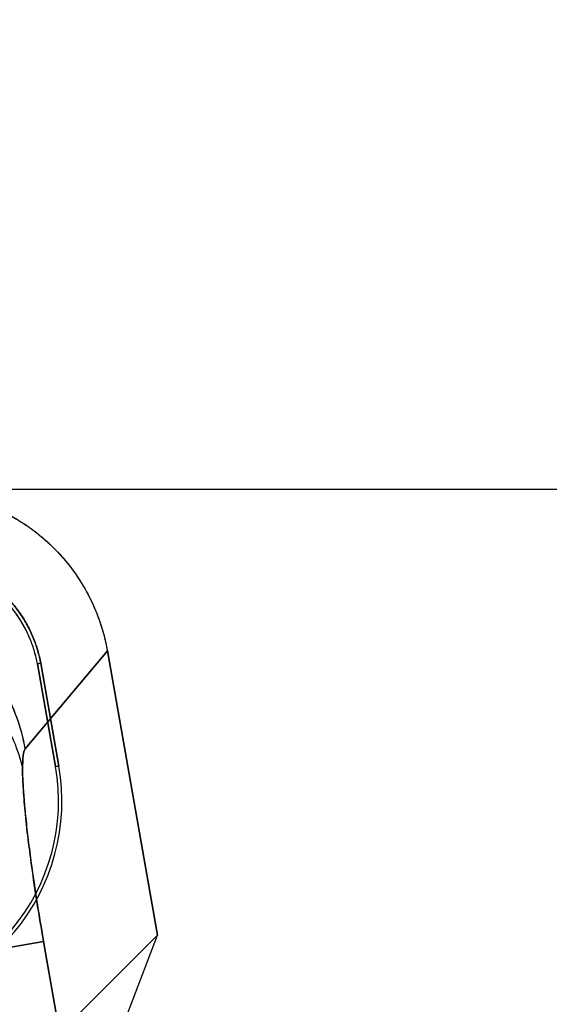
# Model space of a CAD drawing. Header units: millimetres. Extents: x 0 to 297, y 0 to 210.
# Tile 242 of 256: x 58.806 to 58.916, y 161.104 to 161.307. Entities that reach past the tile are written whole.
import ezdxf

# ---------------------------------------------------------------- set-up
doc = ezdxf.new("R2010")
doc.units = ezdxf.units.MM
doc.header["$LTSCALE"] = 16.335
doc.layers.get('0').update_dxf_attribs({"linetype": 'CONTINUOUS'})
for name, color, linetype in [('AXES_REF', 7, 'CONTINUOUS'), ('INTFCLR_1', 7, 'CONTINUOUS'), ('INTFCLR_144815', 7, 'CONTINUOUS'), ('INTFCLR_72935', 7, 'CONTINUOUS')]:
    doc.layers.add(name, color=color, linetype=linetype)

msp = doc.modelspace()

# ---------------------------------------------------------------- linework, layer by layer
at = {"color": 7, "linetype": 'Continuous'}
for radius in [7.756662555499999, 7.756, 7.706331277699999]:
    msp.add_circle((57.52239940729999, 154.539298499), radius, dxfattribs=at)
msp.add_arc((57.52239940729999, 154.539298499), 7.68, 278.2771290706, 261.7228709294, dxfattribs=at)
at = {"layer": 'AXES_REF', "color": 9, "linetype": 'Continuous'}
msp.add_circle((57.52239940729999, 154.539298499), 7.075609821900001, dxfattribs=at)
at = {"layer": 'INTFCLR_1', "color": 9, "linetype": 'Continuous'}
for p, q in [((58.82442921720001, 161.1766243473), (58.8074731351, 161.1564168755)), ((58.8137167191, 161.1527057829), (58.81440618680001, 161.1528272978)), ((58.8112555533, 161.1165690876), (58.7720131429, 161.1096495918)), ((58.83649923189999, 160.9734050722), (58.8112555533, 161.1165690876))]:
    msp.add_line(p, q, dxfattribs=at)
at = {"layer": 'INTFCLR_1', "color": 6, "linetype": 'Continuous'}
for p, q in [((58.82442921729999, 161.1766243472), (58.8347917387, 161.1178555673)), ((58.8106496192, 161.1740732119), (58.8099594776, 161.1739515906)), ((58.8137199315, 161.1527063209), (58.8099733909, 161.1739540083)), ((58.8144092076, 161.1528278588), (58.810662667, 161.1740755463)), ((58.8347917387, 161.1178555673), (58.81823082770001, 161.1012946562)), ((58.8277194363, 161.0992608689), (58.8347917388, 161.1178555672))]:
    msp.add_line(p, q, dxfattribs=at)
for centre, radius, start, end in [((58.7730602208, 161.1455403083), 0.0419831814, 269.9791803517, 9.9954422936), ((58.7730602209, 161.1455403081), 0.0412830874, 269.9788274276, 9.995365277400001)]:
    msp.add_arc(centre, radius, start, end, dxfattribs=at)
for points, knots in [([(58.7851868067, 161.2095526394), (58.7864263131, 161.2095526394), (58.7889069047, 161.2094376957), (58.7925933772, 161.2089199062), (58.7962135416, 161.2080620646), (58.79973436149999, 161.2068733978), (58.8031253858, 161.2053632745), (58.80635873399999, 161.2035458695), (58.80940794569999, 161.2014362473), (58.8122469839, 161.1990525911), (58.8148518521, 161.1964152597), (58.8172007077, 161.1935464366), (58.8192743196, 161.1904694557), (58.8210535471, 161.1872100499), (58.82252394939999, 161.1837974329), (58.82367143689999, 161.180262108), (58.8242143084, 161.1778431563), (58.82442921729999, 161.1766243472)], [0, 0, 0, 0, 0.0668458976, 0.1336927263, 0.2004837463, 0.2671935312, 0.3338090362, 0.400383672, 0.4669352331, 0.5334824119, 0.6000118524, 0.6665554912, 0.73315009, 0.7998260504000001, 0.8665291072, 0.9332563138, 1, 1, 1, 1]), ([(58.810662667, 161.1740755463), (58.81050631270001, 161.1749627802), (58.8100894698, 161.1767433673), (58.80917127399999, 161.1793618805), (58.8079613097, 161.1819149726), (58.80647697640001, 161.1843453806), (58.8047572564, 161.18658484), (58.8028405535, 161.1885937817), (58.8007401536, 161.1903562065), (58.7984477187, 161.1918872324), (58.7959658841, 161.193186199), (58.7933225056, 161.194232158), (58.79058356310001, 161.1949916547), (58.7878199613, 161.195449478), (58.7859751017, 161.1955527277), (58.7850672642, 161.1955526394)], [0, 0, 0, 0, 0.0745524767, 0.1509807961, 0.2292183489, 0.3079139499, 0.3862044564, 0.4624332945, 0.5372331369, 0.6126412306, 0.6901179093, 0.7686076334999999, 0.8474540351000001, 0.9248738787, 1, 1, 1, 1]), ([(58.8099733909, 161.1739540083), (58.8098217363, 161.1748145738), (58.8094167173, 161.1765433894), (58.8085238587, 161.1790888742), (58.8073458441, 161.1815751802), (58.80590002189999, 161.1839437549), (58.8042260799, 161.1861257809), (58.8023646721, 161.188078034), (58.8003264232, 161.1897901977), (58.7980996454, 161.1912770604), (58.7956819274, 161.1925437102), (58.7931032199, 161.1935641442), (58.7904322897, 161.194305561), (58.787742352, 161.1947521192), (58.7859487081, 161.1948528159), (58.7850672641, 161.1948527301)], [0, 0, 0, 0, 0.0743166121, 0.1506607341, 0.2290133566, 0.3078648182, 0.3862250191, 0.4624616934, 0.5368207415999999, 0.6121572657, 0.6897409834, 0.76851829, 0.8475763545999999, 0.9250355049, 1, 1, 1, 1])]:
    msp.add_open_spline(points, degree=3, knots=knots, dxfattribs=at)
at = {"layer": 'INTFCLR_1', "color": 9, "linetype": 'Continuous'}
for points, knots in [([(58.8074731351, 161.1564168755), (58.80707980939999, 161.1585672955), (58.8059103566, 161.1629114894), (58.8036808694, 161.1677601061), (58.8012547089, 161.1717376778), (58.7984151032, 161.1755852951), (58.7939150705, 161.180107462), (58.787997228, 161.1842296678), (58.7815475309, 161.1871906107), (58.7748988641, 161.1889335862), (58.7704167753, 161.189331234), (58.7682307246, 161.1893451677)], [0, 0, 0, 0, 0.1182099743, 0.2420382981, 0.2870462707, 0.3700382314, 0.5000568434, 0.6300754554, 0.757961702, 0.8817900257, 1, 1, 1, 1]), ([(58.8009015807, 161.1652532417), (58.8013587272, 161.1646439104), (58.8041014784, 161.160736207), (58.8060446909, 161.1562115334), (58.8069113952, 161.1522913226)], [0, 0, 0, 0, 0.1594749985, 1, 1, 1, 1]), ([(58.8074731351, 161.1564168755), (58.8071657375, 161.1560502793), (58.8069818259, 161.1545559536), (58.80691136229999, 161.1532102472), (58.8069113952, 161.1522913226)], [0, 0, 0, 0, 0.3423780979, 1, 1, 1, 1]), ([(58.8069113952, 161.1522913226), (58.8069114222, 161.151352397), (58.8069783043, 161.149264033), (58.8072095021, 161.145843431), (58.8075816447, 161.1418664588), (58.80808835, 161.1374085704), (58.8087208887, 161.1325543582), (58.80946754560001, 161.127396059), (58.8101331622, 161.123179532), (58.8107374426, 161.1195470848), (58.8110537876, 161.1177134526), (58.8112555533, 161.1165690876)], [0, 0, 0, 0, 0.0782080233, 0.1739605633, 0.2855419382, 0.4108856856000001, 0.5476541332, 0.6932768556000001, 0.8450127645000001, 0.9032096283, 1, 1, 1, 1])]:
    msp.add_open_spline(points, degree=3, knots=knots, dxfattribs=at)
at = {"layer": 'INTFCLR_144815', "color": 6, "linetype": 'Continuous'}
msp.add_line((58.0348797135, 161.2100770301), (59.4423664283, 161.2100770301), dxfattribs=at)
at = {"layer": 'INTFCLR_72935', "color": 9, "linetype": 'Continuous'}
for p, q in [((58.8074731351, 161.1564168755), (58.82442921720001, 161.1766243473)), ((58.8144061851, 161.1528272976), (58.8137167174, 161.1527057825)), ((58.7720131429, 161.1096495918), (58.8112555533, 161.1165690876)), ((58.8112555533, 161.1165690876), (58.83649923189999, 160.9734050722))]:
    msp.add_line(p, q, dxfattribs=at)
at = {"layer": 'INTFCLR_72935', "color": 6, "linetype": 'Continuous'}
for p, q in [((58.8347911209, 161.1178590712), (58.82442921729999, 161.1766243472)), ((58.8099594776, 161.1739515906), (58.8106496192, 161.1740732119)), ((58.8099733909, 161.1739540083), (58.8137199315, 161.1527063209)), ((58.810662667, 161.1740755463), (58.8144092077, 161.1528278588)), ((58.818226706, 161.1012946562), (58.8347911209, 161.1178590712)), ((58.8277173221, 161.0992604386), (58.8347911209, 161.1178590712))]:
    msp.add_line(p, q, dxfattribs=at)
for centre, radius, start, end in [((58.77306022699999, 161.145540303), 0.0419831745, 269.9791720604, 9.995450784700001), ((58.77306022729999, 161.1455403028), 0.0412830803, 269.9788185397, 9.9953740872)]:
    msp.add_arc(centre, radius, start, end, dxfattribs=at)
for points, knots in [([(58.7851868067, 161.2095526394), (58.786428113, 161.2095526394), (58.78892643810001, 161.2094364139), (58.7926413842, 161.2089121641), (58.7962941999, 161.2080402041), (58.7998339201, 161.2068348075), (58.80323428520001, 161.2053087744), (58.8064707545, 161.2034759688), (58.8095181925, 161.201352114), (58.8123497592, 161.1989574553), (58.8149422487, 161.196314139), (58.8172758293, 161.1934446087), (58.8193315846, 161.1903736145), (58.8210911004, 161.1871314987), (58.8225436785, 161.183742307), (58.8236777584, 161.1802347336), (58.8242160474, 161.1778332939), (58.82442921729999, 161.1766243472)], [0, 0, 0, 0, 0.0669429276, 0.1346495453, 0.2020436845, 0.2691704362, 0.3360150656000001, 0.402751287, 0.4694641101, 0.5360456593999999, 0.6024530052, 0.6688476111, 0.7352235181, 0.8014660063, 0.8674993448, 0.9337964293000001, 1, 1, 1, 1]), ([(58.7850672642, 161.1955526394), (58.7859682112, 161.1955527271), (58.7877943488, 161.1954381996), (58.7905277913, 161.195012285), (58.7932332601, 161.1942759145), (58.7958540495, 161.1932504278), (58.7983412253, 161.1919511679), (58.8006642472, 161.1903990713), (58.8028041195, 161.1886108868), (58.804749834, 161.1865940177), (58.8064786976, 161.1843632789), (58.8079610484, 161.1819462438), (58.8091699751, 161.1793917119), (58.8100726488, 161.1767565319), (58.8105055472, 161.1749671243), (58.810662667, 161.1740755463)], [0, 0, 0, 0, 0.0745499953, 0.1510769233, 0.2285625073, 0.3060654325, 0.3835108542, 0.460297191, 0.5368032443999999, 0.6138228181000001, 0.6917426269, 0.7698681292, 0.8479928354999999, 0.9250884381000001, 1, 1, 1, 1]), ([(58.8099733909, 161.1739540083), (58.8098217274, 161.1748146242), (58.8094026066, 161.1765419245), (58.8085348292, 161.1790880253), (58.8073717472, 161.1815581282), (58.8059454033, 161.1838985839), (58.80427919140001, 161.1860639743), (58.8023986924, 161.1880286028), (58.8003228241, 161.1897775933), (58.7980609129, 161.191301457), (58.7956303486, 161.1925814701), (58.7930622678, 161.1935937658), (58.79040852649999, 161.194320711), (58.78773180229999, 161.1947388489), (58.7859461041, 161.1948528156), (58.7850672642, 161.1948527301)], [0, 0, 0, 0, 0.074314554, 0.1508278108, 0.2284084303, 0.3059923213, 0.3834718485, 0.4602992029, 0.5368234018, 0.6138679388, 0.6917878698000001, 0.7699620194, 0.8481650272, 0.9252634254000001, 1, 1, 1, 1])]:
    msp.add_open_spline(points, degree=3, knots=knots, dxfattribs=at)
at = {"layer": 'INTFCLR_72935', "color": 9, "linetype": 'Continuous'}
for points, knots in [([(58.8074731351, 161.1564168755), (58.8066706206, 161.1608044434), (58.80427714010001, 161.1673755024), (58.79900352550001, 161.1749921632), (58.79391521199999, 161.18010781), (58.7879971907, 161.1842295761), (58.7815475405, 161.1871906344), (58.7748988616, 161.1889335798), (58.7704167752, 161.189331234), (58.7682307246, 161.1893451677)], [0, 0, 0, 0, 0.2414202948, 0.3694300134, 0.4995741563, 0.6297182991, 0.7577280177, 0.8816758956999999, 1, 1, 1, 1]), ([(58.8112555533, 161.1165690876), (58.8110537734, 161.1177134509), (58.8106299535, 161.1201701), (58.8098367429, 161.124999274), (58.8089441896, 161.130892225), (58.8080748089, 161.1374407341), (58.80742621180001, 161.1432795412), (58.8070314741, 161.1481856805), (58.8068587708, 161.1520576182), (58.80698516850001, 161.1546287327), (58.8071755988, 161.1560621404), (58.8074731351, 161.1564168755)], [0, 0, 0, 0, 0.08669914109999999, 0.1859976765, 0.3651386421, 0.5313365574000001, 0.6789616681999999, 0.803051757, 0.8995236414, 0.9654554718, 1, 1, 1, 1])]:
    msp.add_open_spline(points, degree=3, knots=knots, dxfattribs=at)

doc.saveas('drawing.dxf')
